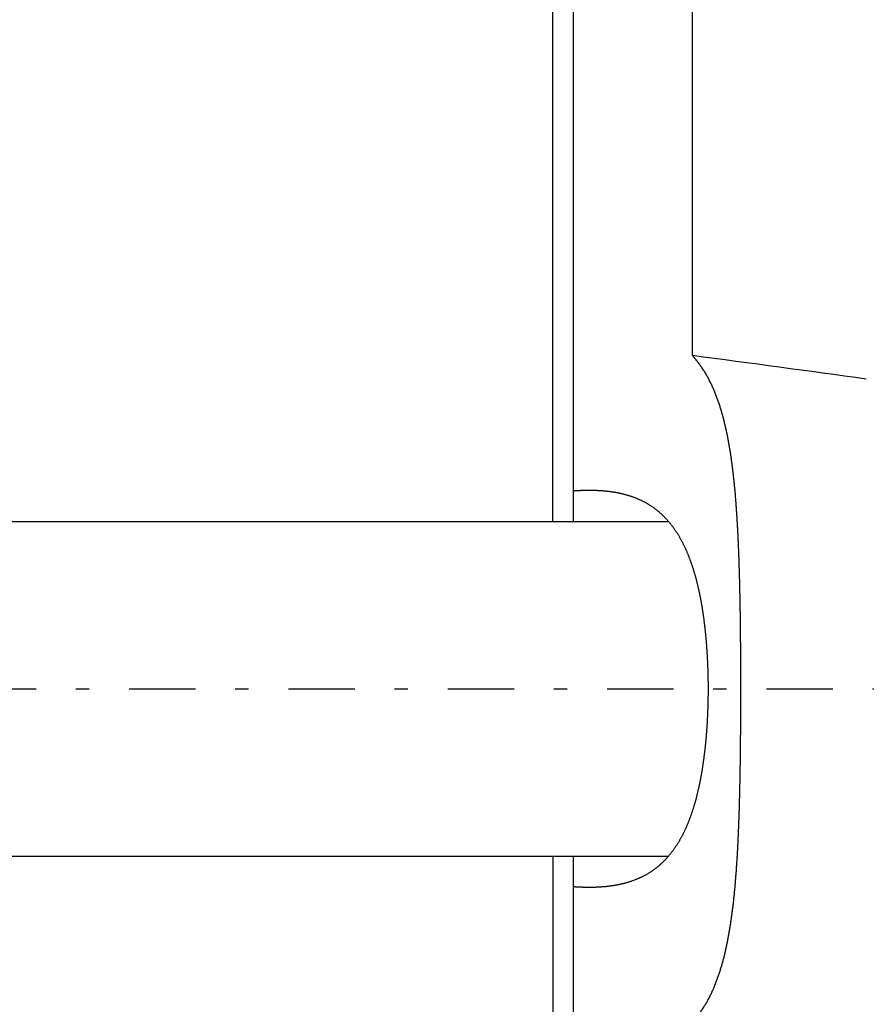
# Model space of a CAD drawing. Header units: millimetres. Extents: x 33 to 558, y 116 to 290.
# Tile 5 of 17: x 272 to 312, y 188 to 235. Entities that reach past the tile are written whole.
import ezdxf

# ---------------------------------------------------------------- set-up
doc = ezdxf.new("R2010")
doc.units = ezdxf.units.MM
doc.header["$MEASUREMENT"] = 0
doc.linetypes.add('DASH-DOT', pattern=[7.62, 3.175, -1.905, 0.635, -1.905])
doc.layers.add('4', color=7, linetype='Continuous')

msp = doc.modelspace()

# ---------------------------------------------------------------- linework, layer by layer
at = {"color": 7, "linetype": 'Continuous', "lineweight": 30}
for p, q in [((303.816, 219.262), (303.816, 271.743)), ((298.13, 211.327), (298.13, 265.105)), ((297.13, 211.327), (297.13, 251.827)), ((270.13, 211.327), (302.668, 211.327)), ((270.13, 195.327), (302.668, 195.327)), ((297.13, 195.327), (297.13, 154.827)), ((298.13, 141.549), (298.13, 195.327))]:
    msp.add_line(p, q, dxfattribs=at)
msp.add_arc((89.704, -1400.151), 1633.506, 82.174046, 82.46829, dxfattribs=at)
for points, knots in [([(300.436, 185.734), (300.447, 185.736), (300.535, 185.751), (300.614, 185.767), (300.706, 185.785), (300.795, 185.804), (300.884, 185.823), (300.974, 185.844), (301.062, 185.865), (301.151, 185.887), (301.24, 185.911), (301.328, 185.935), (301.416, 185.96), (301.503, 185.987), (301.59, 186.015), (301.677, 186.043), (301.764, 186.073), (301.85, 186.104), (301.935, 186.137), (302.02, 186.17), (302.105, 186.205), (302.189, 186.241), (302.272, 186.279), (302.355, 186.318), (302.437, 186.358), (302.519, 186.4), (302.599, 186.443), (302.679, 186.488), (302.758, 186.534), (302.837, 186.581), (302.914, 186.63), (302.99, 186.681), (303.066, 186.733), (303.14, 186.786), (303.213, 186.841), (303.285, 186.897), (303.357, 186.955), (303.426, 187.014), (303.495, 187.074), (303.563, 187.136), (303.629, 187.199), (303.694, 187.264), (303.757, 187.33), (303.82, 187.397), (303.881, 187.465), (303.941, 187.534), (303.999, 187.604), (304.056, 187.676), (304.112, 187.749), (304.166, 187.822), (304.219, 187.897), (304.271, 187.972), (304.322, 188.048), (304.371, 188.125), (304.419, 188.203), (304.466, 188.282), (304.511, 188.361), (304.556, 188.441), (304.599, 188.522), (304.641, 188.603), (304.682, 188.685), (304.722, 188.767), (304.76, 188.85), (304.798, 188.934), (304.835, 189.017), (304.87, 189.102), (304.905, 189.186), (304.939, 189.271), (304.971, 189.357), (305.003, 189.442), (305.034, 189.528), (305.064, 189.615), (305.094, 189.701), (305.122, 189.788), (305.15, 189.875), (305.177, 189.963), (305.203, 190.05), (305.228, 190.138), (305.253, 190.226), (305.277, 190.314), (305.301, 190.403), (305.324, 190.491), (305.346, 190.58), (305.367, 190.669), (305.388, 190.758), (305.409, 190.847), (305.429, 190.936), (305.448, 191.026), (305.467, 191.115), (305.485, 191.205), (305.503, 191.294), (305.52, 191.384), (305.537, 191.474), (305.554, 191.564), (305.57, 191.654), (305.585, 191.744), (305.6, 191.834), (305.615, 191.924), (305.63, 192.015), (305.644, 192.105), (305.657, 192.195), (305.671, 192.286), (305.684, 192.376), (305.696, 192.467), (305.709, 192.557), (305.721, 192.648), (305.732, 192.739), (305.744, 192.83), (305.755, 192.92), (305.765, 193.011), (305.776, 193.102), (305.786, 193.193), (305.796, 193.284), (305.805, 193.375), (305.815, 193.466), (305.824, 193.557), (305.833, 193.648), (305.841, 193.739), (305.85, 193.83), (305.858, 193.921), (305.866, 194.012), (305.874, 194.103), (305.881, 194.194), (305.889, 194.285), (305.896, 194.376), (305.903, 194.468), (305.91, 194.559), (305.917, 194.65), (305.923, 194.741), (305.929, 194.832), (305.936, 194.924), (305.942, 195.015), (305.948, 195.106), (305.953, 195.197), (305.959, 195.289), (305.964, 195.38), (305.969, 195.471), (305.975, 195.562), (305.98, 195.654), (305.984, 195.745), (305.989, 195.836), (305.994, 195.928), (305.998, 196.019), (306.003, 196.11), (306.007, 196.201), (306.011, 196.293), (306.015, 196.384), (306.019, 196.475), (306.023, 196.567), (306.026, 196.658), (306.03, 196.749), (306.034, 196.841), (306.037, 196.932), (306.04, 197.023), (306.043, 197.115), (306.047, 197.206), (306.05, 197.298), (306.053, 197.389), (306.056, 197.48), (306.058, 197.572), (306.061, 197.663), (306.064, 197.754), (306.066, 197.846), (306.069, 197.937), (306.071, 198.029), (306.074, 198.12), (306.076, 198.211), (306.078, 198.303), (306.08, 198.394), (306.083, 198.485), (306.085, 198.577), (306.087, 198.668), (306.088, 198.76), (306.09, 198.851), (306.092, 198.942), (306.094, 199.034), (306.096, 199.125), (306.097, 199.217), (306.099, 199.308), (306.1, 199.399), (306.102, 199.491), (306.103, 199.582), (306.105, 199.674), (306.106, 199.765), (306.107, 199.856), (306.109, 199.948), (306.11, 200.039), (306.111, 200.131), (306.112, 200.222), (306.113, 200.313), (306.114, 200.405), (306.115, 200.496), (306.116, 200.588), (306.117, 200.679), (306.118, 200.771), (306.119, 200.862), (306.12, 200.953), (306.12, 201.045), (306.121, 201.136), (306.122, 201.228), (306.123, 201.319), (306.123, 201.41), (306.124, 201.502), (306.124, 201.593), (306.125, 201.685), (306.126, 201.776), (306.126, 201.867), (306.126, 201.959), (306.127, 202.05), (306.127, 202.142), (306.128, 202.233), (306.128, 202.324), (306.128, 202.416), (306.128, 202.507), (306.129, 202.599), (306.129, 202.69), (306.129, 202.782), (306.129, 202.873), (306.129, 202.964), (306.13, 203.056), (306.13, 203.147), (306.13, 203.239), (306.13, 203.33), (306.13, 203.421), (306.13, 203.513), (306.13, 203.604), (306.129, 203.696), (306.129, 203.787), (306.129, 203.878), (306.129, 203.97), (306.129, 204.061), (306.129, 204.153), (306.128, 204.244), (306.128, 204.336), (306.128, 204.427), (306.127, 204.518), (306.127, 204.61), (306.126, 204.701), (306.126, 204.793), (306.125, 204.884), (306.125, 204.975), (306.124, 205.067), (306.124, 205.158), (306.123, 205.25), (306.123, 205.341), (306.122, 205.432), (306.121, 205.524), (306.12, 205.615), (306.12, 205.707), (306.119, 205.798), (306.118, 205.889), (306.117, 205.981), (306.116, 206.072), (306.115, 206.164), (306.114, 206.255), (306.113, 206.347), (306.112, 206.438), (306.111, 206.529), (306.11, 206.621), (306.109, 206.712), (306.107, 206.804), (306.106, 206.895), (306.105, 206.986), (306.103, 207.078), (306.102, 207.169), (306.1, 207.261), (306.099, 207.352), (306.097, 207.443), (306.095, 207.535), (306.094, 207.626), (306.092, 207.718), (306.09, 207.809), (306.088, 207.9), (306.086, 207.992), (306.084, 208.083), (306.082, 208.175), (306.08, 208.266), (306.078, 208.357), (306.076, 208.449), (306.073, 208.54), (306.071, 208.631), (306.069, 208.723), (306.066, 208.814), (306.064, 208.906), (306.061, 208.997), (306.058, 209.088), (306.055, 209.18), (306.053, 209.271), (306.05, 209.362), (306.046, 209.454), (306.043, 209.545), (306.04, 209.636), (306.037, 209.728), (306.033, 209.819), (306.03, 209.911), (306.026, 210.002), (306.023, 210.093), (306.019, 210.185), (306.015, 210.276), (306.011, 210.367), (306.007, 210.459), (306.002, 210.55), (305.998, 210.641), (305.993, 210.732), (305.989, 210.824), (305.984, 210.915), (305.979, 211.006), (305.974, 211.098), (305.969, 211.189), (305.964, 211.28), (305.958, 211.371), (305.953, 211.463), (305.947, 211.554), (305.941, 211.645), (305.935, 211.736), (305.929, 211.828), (305.923, 211.919), (305.916, 212.01), (305.91, 212.101), (305.903, 212.193), (305.896, 212.284), (305.889, 212.375), (305.881, 212.466), (305.874, 212.557), (305.866, 212.648), (305.858, 212.739), (305.85, 212.83), (305.841, 212.921), (305.832, 213.012), (305.823, 213.103), (305.814, 213.194), (305.805, 213.285), (305.795, 213.376), (305.785, 213.467), (305.775, 213.558), (305.764, 213.649), (305.754, 213.739), (305.742, 213.83), (305.731, 213.921), (305.719, 214.012), (305.708, 214.102), (305.695, 214.193), (305.683, 214.283), (305.67, 214.374), (305.656, 214.464), (305.643, 214.555), (305.629, 214.645), (305.614, 214.735), (305.6, 214.826), (305.584, 214.916), (305.569, 215.006), (305.553, 215.096), (305.536, 215.186), (305.519, 215.276), (305.502, 215.365), (305.484, 215.455), (305.466, 215.545), (305.447, 215.634), (305.428, 215.723), (305.408, 215.813), (305.387, 215.902), (305.366, 215.991), (305.345, 216.08), (305.322, 216.168), (305.3, 216.257), (305.276, 216.345), (305.252, 216.433), (305.227, 216.521), (305.202, 216.609), (305.175, 216.697), (305.148, 216.784), (305.121, 216.871), (305.092, 216.958), (305.063, 217.045), (305.032, 217.131), (305.001, 217.217), (304.97, 217.303), (304.937, 217.388), (304.903, 217.473), (304.868, 217.558), (304.833, 217.642), (304.796, 217.726), (304.758, 217.809), (304.719, 217.892), (304.679, 217.974), (304.638, 218.056), (304.596, 218.137), (304.553, 218.218), (304.509, 218.298), (304.463, 218.377), (304.416, 218.456), (304.368, 218.534), (304.319, 218.611), (304.268, 218.687), (304.216, 218.762), (304.163, 218.837), (304.108, 218.91), (304.052, 218.983), (303.996, 219.054), (303.935, 219.126), (303.883, 219.187), (303.824, 219.253), (303.816, 219.262)], [0, 0, 0, 0, 0.091445, 0.182885, 0.274319, 0.365744, 0.457183, 0.548647, 0.640112, 0.73156, 0.823014, 0.914499, 1.005985, 1.097442, 1.188895, 1.280382, 1.371868, 1.463323, 1.55477, 1.646262, 1.73776, 1.829224, 1.920681, 2.012204, 2.103736, 2.195222, 2.286675, 2.378194, 2.469725, 2.561211, 2.652667, 2.744208, 2.835769, 2.927279, 3.018734, 3.110268, 3.201823, 3.29333, 3.384779, 3.476308, 3.567868, 3.659386, 3.75084, 3.842372, 3.933934, 4.025456, 4.116904, 4.208406, 4.299937, 4.391443, 4.482893, 4.5744, 4.665939, 4.757453, 4.848903, 4.940384, 5.031888, 5.123376, 5.21482, 5.306293, 5.39779, 5.489276, 5.580722, 5.672188, 5.763671, 5.855145, 5.946585, 6.038032, 6.129493, 6.22095, 6.312386, 6.403837, 6.495302, 6.586763, 6.6782, 6.769638, 6.861083, 6.952525, 7.043954, 7.135386, 7.226827, 7.318267, 7.409696, 7.501129, 7.592568, 7.684006, 7.775433, 7.866858, 7.958285, 8.049712, 8.141134, 8.232557, 8.323986, 8.415414, 8.506837, 8.59826, 8.689686, 8.781112, 8.872533, 8.963951, 9.05537, 9.14679, 9.238209, 9.329629, 9.421052, 9.512477, 9.603903, 9.695332, 9.786765, 9.878201, 9.969638, 10.061078, 10.152523, 10.24397, 10.335417, 10.426866, 10.518318, 10.609772, 10.701224, 10.792675, 10.884127, 10.975579, 11.067026, 11.158469, 11.24991, 11.341349, 11.432783, 11.524214, 11.615643, 11.707069, 11.798493, 11.889915, 11.981335, 12.072754, 12.164172, 12.255588, 12.347004, 12.438419, 12.529833, 12.621247, 12.71266, 12.804074, 12.895486, 12.986899, 13.078312, 13.169724, 13.261137, 13.352549, 13.443962, 13.535374, 13.626787, 13.718199, 13.809611, 13.901023, 13.992435, 14.083847, 14.175259, 14.266671, 14.358083, 14.449495, 14.540907, 14.632319, 14.723731, 14.815144, 14.906557, 14.997969, 15.089383, 15.180796, 15.272209, 15.363623, 15.455037, 15.54645, 15.637864, 15.729279, 15.820693, 15.912107, 16.003522, 16.094937, 16.186351, 16.277766, 16.36918, 16.460594, 16.552009, 16.643423, 16.734837, 16.82625, 16.917664, 17.009077, 17.10049, 17.191903, 17.283315, 17.374728, 17.46614, 17.557552, 17.648965, 17.740377, 17.831789, 17.9232, 18.014612, 18.106024, 18.197436, 18.288847, 18.380259, 18.47167, 18.563082, 18.654493, 18.745905, 18.837316, 18.928727, 19.020139, 19.11155, 19.202962, 19.294373, 19.385784, 19.477196, 19.568607, 19.660019, 19.75143, 19.842841, 19.934253, 20.025664, 20.117075, 20.208487, 20.299898, 20.39131, 20.482721, 20.574133, 20.665544, 20.756955, 20.848367, 20.939779, 21.03119, 21.122602, 21.214013, 21.305425, 21.396837, 21.488248, 21.57966, 21.671072, 21.762484, 21.853896, 21.945308, 22.03672, 22.128133, 22.219545, 22.310957, 22.40237, 22.493783, 22.585196, 22.676609, 22.768022, 22.859435, 22.950848, 23.042262, 23.133675, 23.225088, 23.316502, 23.407915, 23.499329, 23.590742, 23.682155, 23.773568, 23.864982, 23.956395, 24.047807, 24.13922, 24.230633, 24.322045, 24.413458, 24.50487, 24.596282, 24.687694, 24.779106, 24.870518, 24.96193, 25.053342, 25.144753, 25.236165, 25.327577, 25.418988, 25.5104, 25.601812, 25.693223, 25.784635, 25.876047, 25.967459, 26.058871, 26.150283, 26.241694, 26.333106, 26.424518, 26.51593, 26.607342, 26.698754, 26.790167, 26.881579, 26.972992, 27.064405, 27.155819, 27.247233, 27.338648, 27.430063, 27.52148, 27.612897, 27.704316, 27.795735, 27.887156, 27.978579, 28.070003, 28.16143, 28.252859, 28.344289, 28.435721, 28.527156, 28.618593, 28.710032, 28.801469, 28.892907, 28.984346, 29.075785, 29.167222, 29.258657, 29.350093, 29.441527, 29.532959, 29.624388, 29.715817, 29.807244, 29.898669, 29.990091, 30.081513, 30.172933, 30.264351, 30.355768, 30.447185, 30.538602, 30.630018, 30.721434, 30.812853, 30.904273, 30.995692, 31.08711, 31.178532, 31.269955, 31.361376, 31.452794, 31.544215, 31.635637, 31.727057, 31.818476, 31.909901, 32.001329, 32.092754, 32.184177, 32.275607, 32.36704, 32.458469, 32.549892, 32.64132, 32.732751, 32.824179, 32.915603, 33.007038, 33.09848, 33.189918, 33.281347, 33.372788, 33.464235, 33.555678, 33.647107, 33.738546, 33.829994, 33.921439, 34.012873, 34.104332, 34.195807, 34.287276, 34.378718, 34.470175, 34.561647, 34.65311, 34.744546, 34.836005, 34.927486, 35.01896, 35.110401, 35.201868, 35.293368, 35.384861, 35.476314, 35.567794, 35.659317, 35.750837, 35.842314, 35.933834, 36.025419, 36.11699, 36.208472, 36.299906, 36.391363, 36.482841, 36.574339, 36.574339, 36.574339, 36.574339]), ([(298.13, 212.8), (298.13, 212.8), (298.14, 212.8), (298.148, 212.801), (298.158, 212.802), (298.167, 212.802), (298.176, 212.803), (298.186, 212.804), (298.195, 212.804), (298.204, 212.805), (298.214, 212.805), (298.223, 212.806), (298.232, 212.807), (298.242, 212.807), (298.251, 212.808), (298.26, 212.808), (298.27, 212.809), (298.279, 212.809), (298.288, 212.81), (298.298, 212.81), (298.307, 212.811), (298.316, 212.811), (298.326, 212.812), (298.335, 212.812), (298.344, 212.813), (298.354, 212.813), (298.363, 212.814), (298.372, 212.814), (298.382, 212.815), (298.391, 212.815), (298.4, 212.816), (298.41, 212.816), (298.419, 212.817), (298.428, 212.817), (298.438, 212.817), (298.447, 212.818), (298.457, 212.818), (298.466, 212.819), (298.475, 212.819), (298.485, 212.819), (298.494, 212.82), (298.503, 212.82), (298.513, 212.82), (298.522, 212.821), (298.531, 212.821), (298.541, 212.821), (298.55, 212.822), (298.559, 212.822), (298.569, 212.822), (298.578, 212.823), (298.587, 212.823), (298.597, 212.823), (298.606, 212.823), (298.615, 212.824), (298.625, 212.824), (298.634, 212.824), (298.644, 212.824), (298.653, 212.825), (298.662, 212.825), (298.672, 212.825), (298.681, 212.825), (298.69, 212.825), (298.7, 212.826), (298.709, 212.826), (298.718, 212.826), (298.728, 212.826), (298.737, 212.826), (298.746, 212.826), (298.756, 212.826), (298.765, 212.827), (298.775, 212.827), (298.784, 212.827), (298.793, 212.827), (298.803, 212.827), (298.812, 212.827), (298.821, 212.827), (298.831, 212.827), (298.84, 212.827), (298.849, 212.827), (298.859, 212.827), (298.867, 212.827), (298.877, 212.827), (298.877, 212.827)], [0, 0, 0, 0, 0.0093553, 0.0187105, 0.0280658, 0.037421, 0.0467762, 0.0561314, 0.0654866, 0.0748419, 0.0841971, 0.0935524, 0.1029077, 0.112263, 0.1216184, 0.1309738, 0.1403293, 0.1496848, 0.1590404, 0.1683961, 0.1777519, 0.1871077, 0.1964636, 0.2058197, 0.2151758, 0.224532, 0.2338883, 0.2432446, 0.252601, 0.2619575, 0.2713141, 0.2806707, 0.2900273, 0.2993841, 0.3087408, 0.3180976, 0.3274544, 0.3368112, 0.3461681, 0.355525, 0.3648819, 0.3742388, 0.3835957, 0.3929527, 0.4023096, 0.4116665, 0.4210235, 0.4303804, 0.4397373, 0.4490942, 0.4584511, 0.467808, 0.4771648, 0.4865217, 0.4958785, 0.5052352, 0.5145919, 0.5239486, 0.5333053, 0.5426619, 0.5520185, 0.561375, 0.5707315, 0.5800879, 0.5894443, 0.5988006, 0.6081569, 0.6175132, 0.6268693, 0.6362254, 0.6455815, 0.6549375, 0.6642934, 0.6736492, 0.683005, 0.6923608, 0.7017164, 0.711072, 0.7204275, 0.7297829, 0.7391383, 0.7484937, 0.7484937, 0.7484937, 0.7484937]), ([(298.877, 212.827), (298.882, 212.827), (298.945, 212.827), (298.997, 212.827), (299.059, 212.826), (299.119, 212.824), (299.18, 212.822), (299.24, 212.82), (299.301, 212.817), (299.361, 212.814), (299.422, 212.81), (299.482, 212.806), (299.542, 212.802), (299.603, 212.796), (299.663, 212.791), (299.723, 212.784), (299.784, 212.778), (299.844, 212.77), (299.904, 212.762), (299.964, 212.754), (300.024, 212.745), (300.083, 212.735), (300.143, 212.724), (300.203, 212.713), (300.262, 212.702), (300.322, 212.689), (300.381, 212.676), (300.44, 212.663), (300.499, 212.648), (300.558, 212.633), (300.616, 212.618), (300.675, 212.601), (300.733, 212.584), (300.791, 212.566), (300.849, 212.547), (300.906, 212.528), (300.964, 212.508), (301.021, 212.487), (301.077, 212.465), (301.133, 212.443), (301.189, 212.419), (301.245, 212.395), (301.3, 212.371), (301.355, 212.345), (301.409, 212.318), (301.463, 212.291), (301.517, 212.263), (301.57, 212.234), (301.623, 212.204), (301.675, 212.174), (301.727, 212.142), (301.778, 212.11), (301.829, 212.077), (301.879, 212.043), (301.929, 212.009), (301.978, 211.974), (302.027, 211.938), (302.075, 211.901), (302.122, 211.863), (302.169, 211.825), (302.215, 211.786), (302.261, 211.746), (302.306, 211.706), (302.35, 211.665), (302.394, 211.623), (302.438, 211.581), (302.48, 211.538), (302.522, 211.494), (302.563, 211.45), (302.604, 211.405), (302.644, 211.359), (302.684, 211.313), (302.722, 211.267), (302.761, 211.22), (302.798, 211.172), (302.835, 211.124), (302.872, 211.076), (302.907, 211.027), (302.942, 210.977), (302.977, 210.927), (303.011, 210.877), (303.044, 210.826), (303.077, 210.775), (303.11, 210.724), (303.141, 210.672), (303.172, 210.62), (303.203, 210.567), (303.233, 210.515), (303.262, 210.462), (303.291, 210.408), (303.319, 210.355), (303.347, 210.301), (303.374, 210.247), (303.401, 210.193), (303.427, 210.138), (303.453, 210.083), (303.478, 210.029), (303.503, 209.973), (303.527, 209.918), (303.551, 209.863), (303.575, 209.807), (303.598, 209.751), (303.62, 209.695), (303.642, 209.639), (303.664, 209.582), (303.686, 209.526), (303.706, 209.469), (303.727, 209.412), (303.747, 209.355), (303.767, 209.298), (303.786, 209.24), (303.805, 209.183), (303.824, 209.126), (303.843, 209.068), (303.861, 209.01), (303.878, 208.952), (303.896, 208.894), (303.913, 208.836), (303.929, 208.778), (303.946, 208.72), (303.962, 208.662), (303.978, 208.603), (303.993, 208.545), (304.008, 208.486), (304.023, 208.428), (304.038, 208.369), (304.052, 208.31), (304.066, 208.251), (304.08, 208.193), (304.094, 208.134), (304.107, 208.075), (304.12, 208.015), (304.132, 207.956), (304.145, 207.897), (304.157, 207.838), (304.169, 207.778), (304.181, 207.719), (304.192, 207.66), (304.204, 207.6), (304.215, 207.541), (304.225, 207.481), (304.236, 207.422), (304.246, 207.362), (304.257, 207.302), (304.267, 207.243), (304.276, 207.183), (304.286, 207.123), (304.295, 207.063), (304.305, 207.004), (304.314, 206.944), (304.322, 206.884), (304.331, 206.824), (304.339, 206.764), (304.348, 206.704), (304.356, 206.644), (304.363, 206.584), (304.371, 206.524), (304.379, 206.464), (304.386, 206.404), (304.393, 206.344), (304.4, 206.284), (304.407, 206.224), (304.413, 206.164), (304.42, 206.104), (304.426, 206.044), (304.432, 205.984), (304.438, 205.924), (304.444, 205.863), (304.45, 205.803), (304.455, 205.743), (304.461, 205.683), (304.466, 205.622), (304.471, 205.562), (304.476, 205.502), (304.481, 205.442), (304.485, 205.381), (304.49, 205.321), (304.494, 205.261), (304.498, 205.2), (304.502, 205.14), (304.506, 205.08), (304.51, 205.019), (304.513, 204.959), (304.517, 204.899), (304.52, 204.838), (304.523, 204.778), (304.526, 204.717), (304.529, 204.657), (304.532, 204.597), (304.535, 204.536), (304.537, 204.476), (304.54, 204.415), (304.542, 204.355), (304.544, 204.294), (304.546, 204.234), (304.548, 204.174), (304.55, 204.113), (304.551, 204.053), (304.553, 203.992), (304.554, 203.932), (304.555, 203.871), (304.556, 203.811), (304.557, 203.75), (304.558, 203.69), (304.559, 203.63), (304.559, 203.569), (304.56, 203.509), (304.56, 203.446), (304.56, 203.395), (304.56, 203.332), (304.56, 203.327)], [0, 0, 0, 0, 0.06049, 0.120975, 0.181462, 0.241957, 0.30247, 0.363004, 0.423544, 0.484081, 0.544618, 0.605168, 0.665723, 0.726272, 0.786817, 0.847376, 0.90794, 0.968502, 1.029064, 1.089642, 1.150233, 1.210831, 1.27144, 1.332084, 1.392749, 1.453419, 1.514091, 1.574805, 1.635538, 1.696262, 1.756958, 1.817675, 1.878398, 1.9391, 1.999762, 2.06043, 2.121097, 2.181738, 2.242335, 2.302932, 2.363527, 2.424102, 2.484638, 2.545177, 2.605726, 2.666263, 2.726768, 2.787285, 2.847825, 2.90836, 2.968861, 3.029365, 3.089896, 3.150424, 3.210921, 3.271414, 3.331935, 3.392459, 3.452958, 3.513452, 3.573978, 3.634512, 3.695026, 3.755528, 3.816065, 3.876612, 3.937147, 3.997669, 4.058224, 4.118797, 4.179369, 4.23994, 4.30055, 4.361186, 4.421826, 4.482463, 4.54314, 4.603842, 4.664544, 4.725233, 4.785953, 4.846691, 4.907417, 4.968114, 5.028824, 5.089536, 5.150221, 5.210856, 5.271469, 5.332065, 5.392635, 5.453166, 5.513673, 5.574164, 5.63464, 5.6951, 5.755554, 5.816005, 5.876453, 5.936896, 5.997341, 6.057794, 6.118249, 6.178703, 6.239162, 6.299632, 6.360107, 6.42058, 6.481056, 6.541543, 6.602032, 6.662518, 6.723, 6.783489, 6.843978, 6.904462, 6.964941, 7.025421, 7.085901, 7.14638, 7.206858, 7.26734, 7.327824, 7.388309, 7.448795, 7.509286, 7.569782, 7.630278, 7.690776, 7.75128, 7.811787, 7.872297, 7.932806, 7.99332, 8.053838, 8.114356, 8.174872, 8.235391, 8.295912, 8.356432, 8.416946, 8.47746, 8.537973, 8.598483, 8.658986, 8.719484, 8.77998, 8.840472, 8.900959, 8.961444, 9.021927, 9.082407, 9.142884, 9.20336, 9.263835, 9.324309, 9.384781, 9.445252, 9.505723, 9.566194, 9.626664, 9.687133, 9.747603, 9.808073, 9.868543, 9.929013, 9.989484, 10.049955, 10.110426, 10.170897, 10.231369, 10.291841, 10.352314, 10.412785, 10.473258, 10.533732, 10.594205, 10.654677, 10.71515, 10.775623, 10.836096, 10.896568, 10.957041, 11.017514, 11.077987, 11.138459, 11.198932, 11.259405, 11.319877, 11.380349, 11.44082, 11.501292, 11.561764, 11.622234, 11.682705, 11.743175, 11.803645, 11.864113, 11.924582, 11.98505, 12.045517, 12.105982, 12.166447, 12.226911, 12.287374, 12.347835, 12.408294, 12.468752, 12.529209, 12.589667, 12.589667, 12.589667, 12.589667]), ([(304.56, 203.327), (304.56, 203.322), (304.56, 203.26), (304.56, 203.208), (304.56, 203.145), (304.559, 203.086), (304.559, 203.025), (304.558, 202.964), (304.557, 202.904), (304.556, 202.844), (304.555, 202.783), (304.554, 202.723), (304.553, 202.662), (304.551, 202.602), (304.55, 202.541), (304.548, 202.481), (304.546, 202.42), (304.544, 202.36), (304.542, 202.3), (304.54, 202.239), (304.537, 202.179), (304.535, 202.118), (304.532, 202.058), (304.529, 201.997), (304.526, 201.937), (304.523, 201.877), (304.52, 201.816), (304.517, 201.756), (304.513, 201.695), (304.51, 201.635), (304.506, 201.575), (304.502, 201.514), (304.498, 201.454), (304.494, 201.394), (304.49, 201.333), (304.485, 201.273), (304.481, 201.213), (304.476, 201.153), (304.471, 201.092), (304.466, 201.032), (304.461, 200.972), (304.455, 200.912), (304.45, 200.851), (304.444, 200.791), (304.438, 200.731), (304.432, 200.671), (304.426, 200.611), (304.42, 200.55), (304.413, 200.49), (304.407, 200.43), (304.4, 200.37), (304.393, 200.31), (304.386, 200.25), (304.379, 200.19), (304.371, 200.13), (304.363, 200.07), (304.356, 200.01), (304.348, 199.95), (304.339, 199.89), (304.331, 199.83), (304.322, 199.77), (304.314, 199.711), (304.305, 199.651), (304.295, 199.591), (304.286, 199.531), (304.276, 199.471), (304.267, 199.412), (304.257, 199.352), (304.246, 199.292), (304.236, 199.233), (304.225, 199.173), (304.215, 199.114), (304.204, 199.054), (304.192, 198.995), (304.181, 198.935), (304.169, 198.876), (304.157, 198.817), (304.145, 198.757), (304.132, 198.698), (304.12, 198.639), (304.107, 198.58), (304.094, 198.521), (304.08, 198.462), (304.066, 198.403), (304.052, 198.344), (304.038, 198.285), (304.023, 198.227), (304.008, 198.168), (303.993, 198.109), (303.978, 198.051), (303.962, 197.993), (303.946, 197.934), (303.929, 197.876), (303.913, 197.818), (303.896, 197.76), (303.878, 197.702), (303.861, 197.644), (303.843, 197.586), (303.824, 197.529), (303.805, 197.471), (303.786, 197.414), (303.767, 197.357), (303.747, 197.299), (303.727, 197.242), (303.706, 197.186), (303.686, 197.129), (303.664, 197.072), (303.642, 197.016), (303.62, 196.96), (303.598, 196.904), (303.575, 196.848), (303.551, 196.792), (303.527, 196.736), (303.503, 196.681), (303.478, 196.626), (303.453, 196.571), (303.427, 196.516), (303.401, 196.462), (303.374, 196.407), (303.347, 196.353), (303.319, 196.3), (303.291, 196.246), (303.262, 196.193), (303.233, 196.14), (303.203, 196.087), (303.172, 196.035), (303.141, 195.983), (303.11, 195.931), (303.077, 195.879), (303.044, 195.828), (303.011, 195.778), (302.977, 195.727), (302.942, 195.677), (302.907, 195.628), (302.872, 195.579), (302.835, 195.53), (302.798, 195.482), (302.761, 195.435), (302.722, 195.388), (302.684, 195.341), (302.644, 195.295), (302.604, 195.25), (302.563, 195.205), (302.522, 195.16), (302.48, 195.117), (302.438, 195.074), (302.394, 195.031), (302.35, 194.99), (302.306, 194.949), (302.261, 194.908), (302.215, 194.868), (302.169, 194.829), (302.122, 194.791), (302.075, 194.754), (302.027, 194.717), (301.978, 194.681), (301.929, 194.645), (301.879, 194.611), (301.829, 194.577), (301.778, 194.544), (301.727, 194.512), (301.675, 194.481), (301.623, 194.45), (301.57, 194.42), (301.517, 194.391), (301.463, 194.363), (301.409, 194.336), (301.355, 194.31), (301.3, 194.284), (301.245, 194.259), (301.189, 194.235), (301.133, 194.212), (301.077, 194.189), (301.021, 194.168), (300.964, 194.147), (300.906, 194.127), (300.849, 194.107), (300.791, 194.088), (300.733, 194.071), (300.675, 194.053), (300.616, 194.037), (300.558, 194.021), (300.499, 194.006), (300.44, 193.992), (300.381, 193.978), (300.322, 193.965), (300.262, 193.953), (300.203, 193.941), (300.143, 193.93), (300.083, 193.92), (300.024, 193.91), (299.964, 193.901), (299.904, 193.892), (299.844, 193.884), (299.784, 193.877), (299.723, 193.87), (299.663, 193.864), (299.603, 193.858), (299.542, 193.853), (299.482, 193.848), (299.422, 193.844), (299.361, 193.84), (299.301, 193.837), (299.24, 193.834), (299.18, 193.832), (299.119, 193.83), (299.059, 193.829), (298.997, 193.828), (298.945, 193.827), (298.882, 193.827), (298.877, 193.827)], [0, 0, 0, 0, 0.060458, 0.120915, 0.181373, 0.241832, 0.302293, 0.362756, 0.42322, 0.483685, 0.54415, 0.604617, 0.665085, 0.725554, 0.786022, 0.846492, 0.906962, 0.967433, 1.027903, 1.088375, 1.148847, 1.209318, 1.26979, 1.330262, 1.390735, 1.451208, 1.51168, 1.572153, 1.632626, 1.693099, 1.753571, 1.814044, 1.874517, 1.93499, 1.995462, 2.055935, 2.116409, 2.176882, 2.237353, 2.297826, 2.358298, 2.41877, 2.479241, 2.539712, 2.600183, 2.660654, 2.721124, 2.781594, 2.842064, 2.902534, 2.963003, 3.023473, 3.083944, 3.144415, 3.204886, 3.265358, 3.325832, 3.386307, 3.446783, 3.50726, 3.56774, 3.628223, 3.688708, 3.749196, 3.809687, 3.870183, 3.930682, 3.991184, 4.051694, 4.112207, 4.172721, 4.233235, 4.293755, 4.354276, 4.414795, 4.475311, 4.535829, 4.596347, 4.656861, 4.71737, 4.77788, 4.838388, 4.898891, 4.959389, 5.019885, 5.080381, 5.140872, 5.201358, 5.261843, 5.322327, 5.382809, 5.443287, 5.503766, 5.564246, 5.624726, 5.685205, 5.745689, 5.806178, 5.866667, 5.927149, 5.987635, 6.048124, 6.108611, 6.169087, 6.22956, 6.290035, 6.350505, 6.410964, 6.471418, 6.531873, 6.592326, 6.652771, 6.713214, 6.773662, 6.834113, 6.894567, 6.955027, 7.015503, 7.075994, 7.136501, 7.197032, 7.257602, 7.318198, 7.378811, 7.439446, 7.500132, 7.560844, 7.621554, 7.68225, 7.742977, 7.803714, 7.864434, 7.925123, 7.985825, 8.046527, 8.107204, 8.167841, 8.228481, 8.289117, 8.349727, 8.410298, 8.47087, 8.531443, 8.591998, 8.65252, 8.713055, 8.773602, 8.834139, 8.894641, 8.955155, 9.015689, 9.076215, 9.136709, 9.197208, 9.257732, 9.318253, 9.378746, 9.439243, 9.499771, 9.560302, 9.620806, 9.681307, 9.741842, 9.802382, 9.862899, 9.923404, 9.983941, 10.04449, 10.105029, 10.165565, 10.22614, 10.286735, 10.347332, 10.407929, 10.468571, 10.529237, 10.589905, 10.650567, 10.711269, 10.771992, 10.832709, 10.893405, 10.954129, 11.014862, 11.075576, 11.136248, 11.196919, 11.257583, 11.318227, 11.378836, 11.439434, 11.500025, 11.560604, 11.621166, 11.681728, 11.742291, 11.80285, 11.863395, 11.923944, 11.984499, 12.045049, 12.105586, 12.166123, 12.226663, 12.287197, 12.34771, 12.408205, 12.468692, 12.529178, 12.589667, 12.589667, 12.589667, 12.589667]), ([(298.877, 193.827), (298.877, 193.827), (298.867, 193.827), (298.859, 193.827), (298.849, 193.827), (298.84, 193.827), (298.831, 193.827), (298.821, 193.827), (298.812, 193.827), (298.803, 193.828), (298.793, 193.828), (298.784, 193.828), (298.775, 193.828), (298.765, 193.828), (298.756, 193.828), (298.746, 193.828), (298.737, 193.828), (298.728, 193.828), (298.718, 193.829), (298.709, 193.829), (298.7, 193.829), (298.69, 193.829), (298.681, 193.829), (298.672, 193.829), (298.662, 193.83), (298.653, 193.83), (298.644, 193.83), (298.634, 193.83), (298.625, 193.831), (298.616, 193.831), (298.606, 193.831), (298.597, 193.831), (298.587, 193.832), (298.578, 193.832), (298.569, 193.832), (298.559, 193.832), (298.55, 193.833), (298.541, 193.833), (298.531, 193.833), (298.522, 193.834), (298.513, 193.834), (298.503, 193.834), (298.494, 193.835), (298.485, 193.835), (298.475, 193.835), (298.466, 193.836), (298.457, 193.836), (298.447, 193.837), (298.438, 193.837), (298.428, 193.837), (298.419, 193.838), (298.41, 193.838), (298.4, 193.839), (298.391, 193.839), (298.382, 193.84), (298.372, 193.84), (298.363, 193.841), (298.354, 193.841), (298.344, 193.842), (298.335, 193.842), (298.326, 193.843), (298.316, 193.843), (298.307, 193.844), (298.298, 193.844), (298.288, 193.845), (298.279, 193.845), (298.27, 193.846), (298.26, 193.846), (298.251, 193.847), (298.242, 193.847), (298.232, 193.848), (298.223, 193.848), (298.214, 193.849), (298.204, 193.85), (298.195, 193.85), (298.186, 193.851), (298.176, 193.851), (298.167, 193.852), (298.158, 193.853), (298.148, 193.853), (298.14, 193.854), (298.13, 193.855), (298.13, 193.855)], [0, 0, 0, 0, 0.0093554, 0.0187108, 0.0280661, 0.0374215, 0.0467768, 0.0561322, 0.0654877, 0.0748431, 0.0841985, 0.093554, 0.1029095, 0.112265, 0.1216205, 0.1309761, 0.1403317, 0.1496874, 0.1590431, 0.1683988, 0.1777546, 0.1871104, 0.1964663, 0.2058222, 0.2151782, 0.2245342, 0.2338903, 0.2432464, 0.2526025, 0.2619587, 0.271315, 0.2806712, 0.2900275, 0.2993839, 0.3087403, 0.3180967, 0.3274532, 0.3368097, 0.3461662, 0.3555228, 0.3648794, 0.374236, 0.3835926, 0.3929493, 0.402306, 0.4116627, 0.4210194, 0.4303762, 0.4397329, 0.4490897, 0.4584464, 0.4678032, 0.47716, 0.4865168, 0.4958736, 0.5052303, 0.5145871, 0.5239438, 0.5333006, 0.5426573, 0.552014, 0.5613707, 0.5707273, 0.580084, 0.5894405, 0.5987971, 0.6081536, 0.6175101, 0.6268665, 0.6362228, 0.6455792, 0.6549354, 0.6642916, 0.6736477, 0.6830038, 0.6923597, 0.7017156, 0.7110714, 0.7204271, 0.7297826, 0.7391382, 0.7484937, 0.7484937, 0.7484937, 0.7484937])]:
    msp.add_open_spline(points, degree=3, knots=knots, dxfattribs=at)
at = {"layer": '4', "color": 7, "linetype": 'DASH-DOT', "lineweight": 30}
msp.add_line((231.149, 203.327), (558.477, 203.327), dxfattribs=at)

doc.saveas('drawing.dxf')
